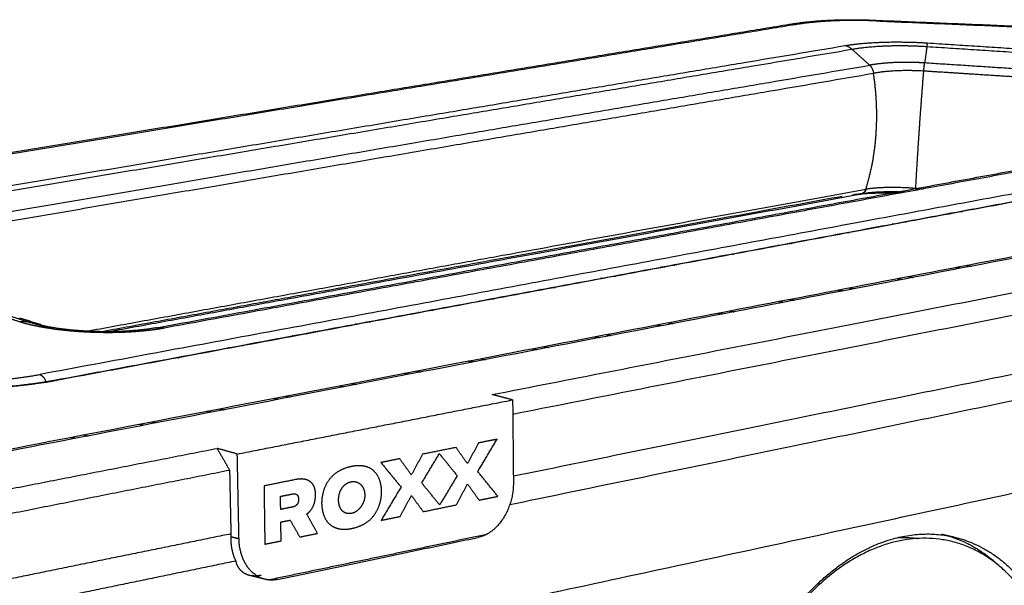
# Model space of a CAD drawing. Header units: millimetres. Extents: x 4946 to 6276, y -4769 to -3439.
# Tile 14 of 195: x 5284 to 5395, y -4132 to -4068. Entities that reach past the tile are written whole.
import ezdxf

# ---------------------------------------------------------------- set-up
doc = ezdxf.new("R2010")
doc.units = ezdxf.units.MM
doc.layers.add('ROXX_NEOmini_FIXTURE', color=7, linetype='Continuous', true_color=0x000000)

msp = doc.modelspace()

# ---------------------------------------------------------------- linework, layer by layer
at = {"layer": 'ROXX_NEOmini_FIXTURE', "color": 18, "true_color": 0x000000}
for points, weights, degree in [([(5371.22, -4068.39), (5373.99, -4067.93), (5377.36, -4067.78), (5381, -4067.94)], [892.952564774, 894.845703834, 896.011361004, 896.15054008], 3), ([(5371.22, -4068.39), (5373.99, -4067.93), (5377.36, -4067.78), (5381, -4067.94)], [892.952564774, 894.845703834, 896.011361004, 896.15054008], 3), ([(5381, -4067.94), (5406.7, -4069), (5432.34, -4070.06)], [829.801275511, 830.770103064, 831.738930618], 2), ([(5381, -4067.94), (5406.7, -4069), (5432.34, -4070.06)], [829.801275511, 830.770103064, 831.738930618], 2), ([(5264.51, -4085.96), (5320.26, -4076.78), (5371.22, -4068.39)], [739.073114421, 773.697867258, 808.322620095], 2), ([(5264.51, -4085.96), (5320.26, -4076.78), (5371.22, -4068.39)], [739.073114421, 773.697867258, 808.322620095], 2), ([(5299.84, -4102.62), (5366.67, -4090.37), (5426.5, -4079.41)], [696.931645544, 737.662630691, 778.393615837], 2), ([(5299.84, -4102.62), (5366.67, -4090.37), (5426.5, -4079.41)], [696.931645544, 737.662630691, 778.393615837], 2), ([(5377.2, -4087.81), (5336.66, -4095.21), (5293.11, -4103.17)], [890.153519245, 859.402133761, 828.650748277], 2), ([(5377.2, -4087.81), (5336.66, -4095.21), (5293.11, -4103.17)], [890.153519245, 859.402133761, 828.650748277], 2), ([(5299.85, -4102.62), (5299.79, -4102.63), (5299.73, -4102.64)], [773.148376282, 773.111824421, 773.075272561], 2), ([(5299.85, -4102.62), (5299.79, -4102.63), (5299.73, -4102.64)], [773.148376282, 773.111824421, 773.075272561], 2)]:
    msp.add_rational_spline(points, weights, degree=degree, dxfattribs=at)
at = {"layer": 'ROXX_NEOmini_FIXTURE', "color": 18, "lineweight": -3, "true_color": 0x000000}
for points, weights, degree in [([(5381.03, -4068.02), (5375.75, -4067.8), (5371.95, -4068.43)], [895.524557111, 835.830825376, 892.315898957], 2), ([(5381.01, -4067.95), (5381.02, -4067.97), (5381.03, -4068.02)], [893.282837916, 892.593690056, 895.524557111], 2), ([(5371.95, -4068.43), (5320.97, -4076.83), (5265.22, -4086.02)], [892.315898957, 854.065994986, 815.816091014], 2), ([(5371.22, -4068.39), (5371.58, -4068.33), (5371.95, -4068.43)], [892.952599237, 882.402891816, 892.315898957], 2), ([(5381.03, -4068.02), (5407.09, -4069.1), (5433.08, -4070.17)], [895.524557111, 896.584480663, 897.644404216], 2), ([(5274.72, -4088.04), (5328.34, -4079.04), (5377.5, -4070.8)], [811.260940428, 848.072269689, 884.883598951], 2), ([(5275.5, -4088.49), (5329.12, -4079.48), (5378.28, -4071.21)], [810.687480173, 847.498277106, 884.309074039], 2), ([(5377.5, -4070.8), (5378.13, -4070.7), (5379.46, -4070.53), (5381.77, -4070.39), (5384.26, -4070.38), (5385.96, -4070.44), (5386.82, -4070.5)], [884.883598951, 885.367304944, 886.207428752, 887.132409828, 887.65414327, 887.724922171, 887.688282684], 3), ([(5378.28, -4071.21), (5378.04, -4071.01), (5377.77, -4070.87), (5377.5, -4070.8)], [884.309074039, 884.471498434, 884.667601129, 884.883598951], 3), ([(5378.28, -4071.21), (5380.47, -4070.81), (5383.65, -4070.69), (5386.75, -4070.9)], [884.309074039, 886.060957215, 887.037463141, 886.902916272], 3), ([(5380.29, -4073.01), (5379.29, -4072.11), (5378.28, -4071.21)], [882.662028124, 883.485551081, 884.309074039], 2), ([(5386.75, -4070.9), (5386.62, -4071.83), (5386.49, -4072.76)], [886.902916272, 885.717604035, 884.532291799], 2), ([(5386.75, -4070.9), (5386.79, -4070.62), (5386.82, -4070.5)], [886.902916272, 876.640820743, 887.688282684], 2), ([(5386.75, -4070.9), (5397.34, -4071.59), (5407.95, -4072.28)], [886.902916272, 886.442688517, 885.982460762], 2), ([(5386.82, -4070.5), (5397.4, -4071.18), (5408, -4071.86)], [887.688282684, 887.238100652, 886.78791862], 2), ([(5278.08, -4090.4), (5331.37, -4081.33), (5380.25, -4073.02)], [809.435131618, 846.033170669, 882.63120972], 2), ([(5380.27, -4073.04), (5380.26, -4073.03), (5380.25, -4073.02)], [877.167064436, 879.817710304, 882.63120972], 2), ([(5386.49, -4072.76), (5385.92, -4072.72), (5384.78, -4072.68), (5383.12, -4072.7), (5381.59, -4072.81), (5380.69, -4072.94), (5380.29, -4073.01)], [884.532291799, 884.555508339, 884.507995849, 884.158097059, 883.54484467, 882.978272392, 882.662028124], 3), ([(5380.76, -4073.92), (5380.71, -4073.56), (5380.51, -4073.19), (5380.29, -4073.01)], [882.502223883, 882.446876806, 882.511648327, 882.662028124], 3), ([(5386.39, -4073.68), (5386.4, -4073.55), (5386.42, -4073.31), (5386.46, -4072.98), (5386.48, -4072.82), (5386.49, -4072.76)], [884.190369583, 884.179947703, 884.193187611, 884.313130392, 884.451779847, 884.532291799], 3), ([(5402.88, -4073.82), (5394.68, -4073.29), (5386.49, -4072.76)], [883.877624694, 884.204958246, 884.532291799], 2), ([(5278.58, -4091.38), (5331.86, -4082.28), (5380.72, -4073.92)], [809.279178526, 845.877217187, 882.475255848], 2), ([(5381.02, -4080.69), (5381.24, -4077.34), (5380.72, -4073.92)], [884.190395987, 872.383399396, 882.475255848], 2), ([(5386.39, -4073.68), (5384.34, -4073.55), (5382.24, -4073.64), (5380.76, -4073.92)], [884.190369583, 884.272092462, 883.643966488, 882.502223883], 3), ([(5385.88, -4080.55), (5386.11, -4077.16), (5386.39, -4073.68)], [885.672838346, 873.523785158, 884.190369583], 2), ([(5402.81, -4074.73), (5400.98, -4074.61), (5397.33, -4074.38), (5391.86, -4074.03), (5388.22, -4073.79), (5386.39, -4073.68)], [883.542286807, 883.614240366, 883.758043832, 883.974072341, 884.118303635, 884.190369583], 3), ([(5496.98, -4075.32), (5387.68, -4096.3), (5251.95, -4122.35)], [889.125063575, 802.546705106, 715.968346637], 2), ([(5497.24, -4075.42), (5387.95, -4096.42), (5252.22, -4122.49)], [888.939828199, 802.361469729, 715.783111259], 2), ([(5337.7, -4110.16), (5428.48, -4092.41), (5506.21, -4077.2)], [755.505750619, 818.912048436, 882.318346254], 2), ([(5447.57, -4078.03), (5372.76, -4091.92), (5286.62, -4107.9)], [870.795125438, 813.517779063, 756.240432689], 2), ([(5288.25, -4108.55), (5374.24, -4092.53), (5448.92, -4078.61)], [680.262926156, 731.75817739, 783.253428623], 2), ([(5449.2, -4078.62), (5374.52, -4092.54), (5288.53, -4108.57)], [869.412183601, 812.237335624, 755.062487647], 2), ([(5340.03, -4112.36), (5430.21, -4094.51), (5507.49, -4079.23)], [755.618796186, 818.724886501, 881.830976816], 2), ([(5423.11, -4080.22), (5365.15, -4090.85), (5300.66, -4102.67)], [859.294888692, 815.795127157, 772.295365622], 2), ([(5379.86, -4086.98), (5380.79, -4084.03), (5381.02, -4080.69)], [887.059553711, 874.70350142, 884.190395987], 2), ([(5385.49, -4086.89), (5385.65, -4083.94), (5385.88, -4080.55)], [888.838189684, 875.877324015, 885.672838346], 2), ([(5379.9, -4086.97), (5381.37, -4086.73), (5383.45, -4086.7), (5385.49, -4086.89)], [887.092776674, 888.250423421, 888.899564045, 888.838189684], 3), ([(5291.92, -4103.01), (5337.53, -4094.69), (5379.86, -4086.98)], [823.022089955, 855.040821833, 887.059553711], 2), ([(5293.72, -4103.18), (5338.06, -4095.08), (5379.29, -4087.54)], [825.284474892, 856.509059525, 887.733644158], 2), ([(5498.57, -4087.07), (5425.09, -4102.05), (5340.09, -4119.38)], [876.086344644, 816.750252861, 757.414161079], 2), ([(5378.3, -4087.65), (5378.84, -4087.58), (5379.38, -4087.52), (5379.92, -4087.45)], [890.929250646, 890.018984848, 889.108040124, 888.194268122], 3), ([(5379.47, -4087.49), (5379.38, -4087.53), (5379.29, -4087.54)], [850.98207319, 863.250481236, 887.733644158], 2), ([(5379.9, -4086.97), (5379.82, -4087.21), (5379.66, -4087.41), (5379.47, -4087.49)], [887.092776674, 887.231838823, 887.434501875, 887.625003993], 3), ([(5379.86, -4086.98), (5379.74, -4087.33), (5379.49, -4087.48)], [887.059553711, 817.086574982, 848.275585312], 2), ([(5379.86, -4086.98), (5379.87, -4086.97), (5379.89, -4086.97), (5379.9, -4086.97)], [887.059553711, 887.070805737, 887.081653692, 887.092776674], 3), ([(5385.49, -4086.89), (5385.48, -4086.97), (5385.48, -4087.05), (5385.48, -4087.12)], [888.838189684, 888.89613122, 888.962583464, 889.035243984], 3), ([(5385.49, -4086.89), (5385.77, -4086.91), (5386.06, -4086.94), (5386.35, -4086.96)], [888.838189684, 888.829356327, 888.820523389, 888.811690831], 3), ([(5339.69, -4122.56), (5424.76, -4104.99), (5498.3, -4089.81)], [758.164933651, 817.588392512, 877.011851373], 2), ([(5389.44, -4089.77), (5389.33, -4089.75), (5389.22, -4089.74)], [910.468813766, 910.564533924, 910.660254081], 2), ([(5390.53, -4089.49), (5390.64, -4089.51), (5390.75, -4089.52)], [911.735482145, 911.638970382, 911.542458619], 2), ([(5383.09, -4090.95), (5382.98, -4090.94), (5382.87, -4090.92)], [905.334407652, 905.430196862, 905.525986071], 2), ([(5384.18, -4090.68), (5384.29, -4090.69), (5384.4, -4090.7)], [906.604617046, 906.509475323, 906.4143336], 2), ([(5376.66, -4092.15), (5376.54, -4092.14), (5376.43, -4092.12)], [900.20206727, 900.29793108, 900.39379489], 2), ([(5377.78, -4091.87), (5377.89, -4091.89), (5378, -4091.9)], [901.464891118, 901.368228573, 901.271566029], 2), ([(5370.14, -4093.36), (5370.03, -4093.35), (5369.93, -4093.33)], [895.076403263, 895.169724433, 895.263045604], 2), ([(5371.3, -4093.08), (5371.41, -4093.1), (5371.52, -4093.11)], [896.322474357, 896.225730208, 896.12898606], 2), ([(5363.56, -4094.59), (5363.46, -4094.57), (5363.35, -4094.56)], [889.941066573, 890.035938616, 890.130810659], 2), ([(5364.72, -4094.3), (5364.83, -4094.32), (5364.94, -4094.33)], [891.199910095, 891.103463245, 891.007016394], 2), ([(5358.09, -4095.54), (5358.2, -4095.55), (5358.3, -4095.57)], [886.059483, 885.967103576, 885.874724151], 2), ([(5391.22, -4095.62), (5391.5, -4095.65), (5391.78, -4095.69)], [879.170661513, 878.935110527, 878.699559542], 2), ([(5351.37, -4096.79), (5351.48, -4096.8), (5351.59, -4096.82)], [880.93010533, 880.834963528, 880.739821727], 2), ([(5356.91, -4095.83), (5356.8, -4095.81), (5356.69, -4095.8)], [884.806597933, 884.901252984, 884.995908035], 2), ([(5390.52, -4095.92), (5390.25, -4095.89), (5389.99, -4095.86)], [877.738056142, 877.957696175, 878.177336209], 2), ([(5350.19, -4097.08), (5350.08, -4097.07), (5349.96, -4097.05)], [879.661085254, 879.761045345, 879.861005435], 2), ([(5383.93, -4097.19), (5383.66, -4097.15), (5383.39, -4097.12)], [872.601852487, 872.827088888, 873.052325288], 2), ([(5384.67, -4096.88), (5384.93, -4096.91), (5385.19, -4096.95)], [874.016835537, 873.799214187, 873.581592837], 2), ([(5343.38, -4098.35), (5343.27, -4098.34), (5343.16, -4098.32)], [874.529323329, 874.625639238, 874.721955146], 2), ([(5344.58, -4098.06), (5344.69, -4098.07), (5344.8, -4098.09)], [875.794897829, 875.69776071, 875.60062359], 2), ([(5377.27, -4098.47), (5377, -4098.44), (5376.73, -4098.4)], [867.456978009, 867.682391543, 867.907805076], 2), ([(5378, -4098.15), (5378.27, -4098.19), (5378.54, -4098.22)], [868.898624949, 868.672922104, 868.44721926], 2), ([(5284.39, -4101.97), (5281.59, -4101.08), (5278.81, -4100.19)], [772.232116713, 774.401056, 776.569995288], 2), ([(5336.48, -4099.64), (5336.37, -4099.62), (5336.26, -4099.61)], [869.395596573, 869.492021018, 869.588445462], 2), ([(5337.71, -4099.34), (5337.82, -4099.35), (5337.92, -4099.37)], [870.650289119, 870.560152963, 870.470016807], 2), ([(5370.52, -4099.77), (5370.25, -4099.73), (5369.97, -4099.69)], [862.329380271, 862.557022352, 862.784664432], 2), ([(5371.28, -4099.45), (5371.54, -4099.48), (5371.81, -4099.52)], [863.760113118, 863.536214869, 863.312316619], 2), ([(5285.44, -4102.02), (5282.65, -4101.12), (5279.87, -4100.23)], [772.974150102, 775.138427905, 777.302705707], 2), ([(5329.5, -4100.94), (5329.4, -4100.92), (5329.29, -4100.91)], [864.266987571, 864.359610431, 864.452233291], 2), ([(5330.75, -4100.63), (5330.86, -4100.65), (5330.97, -4100.66)], [865.52297311, 865.425603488, 865.328233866], 2), ([(5363.69, -4101.08), (5363.43, -4101.04), (5363.17, -4101.01)], [857.198445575, 857.415439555, 857.632433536], 2), ([(5364.47, -4100.75), (5364.74, -4100.79), (5365.01, -4100.83)], [858.619541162, 858.391831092, 858.164121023], 2), ([(5281.2, -4146.16), (5393.92, -4121.82), (5487.7, -4101.58)], [730.519446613, 804.293046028, 878.066645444], 2), ([(5284.33, -4101.49), (5286.4, -4102.16), (5288.49, -4102.82)], [780.706469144, 779.092285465, 777.478101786], 2), ([(5285.44, -4102.02), (5285.33, -4101.98), (5285.1, -4101.94), (5284.75, -4101.93), (5284.51, -4101.95), (5284.39, -4101.97)], [772.974150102, 772.887276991, 772.715265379, 772.466235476, 772.308426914, 772.232116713], 3), ([(5300.66, -4102.67), (5300.31, -4102.74), (5299.59, -4102.85), (5298.37, -4103), (5297.08, -4103.1), (5295.73, -4103.17), (5294.36, -4103.19), (5292.96, -4103.17), (5291.56, -4103.11), (5290.18, -4103.01), (5288.86, -4102.87), (5287.6, -4102.7), (5286.41, -4102.48), (5285.32, -4102.24), (5284.69, -4102.07), (5284.39, -4101.97)], [772.295365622, 772.074715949, 771.658562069, 771.105432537, 770.647468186, 770.299393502, 770.065563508, 769.943525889, 769.938247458, 770.049511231, 770.273093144, 770.608796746, 771.056428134, 771.601326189, 772.012891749, 772.232116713], 3), ([(5288.09, -4102.76), (5286.77, -4102.39), (5285.44, -4102.02)], [774.941475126, 773.957812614, 772.974150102], 2), ([(5322.46, -4102.25), (5322.35, -4102.24), (5322.24, -4102.22)], [859.119223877, 859.215883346, 859.312542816], 2), ([(5323.71, -4101.94), (5323.82, -4101.96), (5323.93, -4101.98)], [860.390495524, 860.293921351, 860.197347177], 2), ([(5356.8, -4102.41), (5356.52, -4102.37), (5356.24, -4102.33)], [852.048126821, 852.281492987, 852.514859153], 2), ([(5357.57, -4102.08), (5357.84, -4102.11), (5358.11, -4102.15)], [853.496148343, 853.267759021, 853.0393697], 2), ([(5299.96, -4102.6), (5300.3, -4102.56), (5300.66, -4102.67)], [770.417884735, 764.16416646, 772.295365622], 2), ([(5316.58, -4103.27), (5316.69, -4103.29), (5316.8, -4103.3)], [855.255593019, 855.160451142, 855.065309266], 2), ([(5350.61, -4103.42), (5350.87, -4103.45), (5351.13, -4103.49)], [848.348370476, 848.127989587, 847.907608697], 2), ([(5309.38, -4104.62), (5309.49, -4104.63), (5309.6, -4104.65)], [850.120690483, 850.021513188, 849.922335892], 2), ([(5315.31, -4103.58), (5315.21, -4103.57), (5315.11, -4103.55)], [853.994777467, 854.08167373, 854.168569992], 2), ([(5349.81, -4103.75), (5349.53, -4103.71), (5349.25, -4103.67)], [846.91180205, 847.145879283, 847.379956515], 2), ([(5308.08, -4104.93), (5307.98, -4104.91), (5307.88, -4104.9)], [848.862280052, 848.950801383, 849.039322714], 2), ([(5342.71, -4105.11), (5342.44, -4105.07), (5342.17, -4105.03)], [841.789987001, 842.016522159, 842.243057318], 2), ([(5343.53, -4104.77), (5343.8, -4104.81), (5344.06, -4104.85)], [843.22634307, 842.999524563, 842.772706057], 2), ([(5300.78, -4106.3), (5300.67, -4106.28), (5300.55, -4106.26)], [843.710070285, 843.81337912, 843.916687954], 2), ([(5302.08, -4105.98), (5302.2, -4105.99), (5302.31, -4106.01)], [844.985787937, 844.88114653, 844.776505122], 2), ([(5335.54, -4106.48), (5335.28, -4106.45), (5335.02, -4106.41)], [836.658835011, 836.878232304, 837.097629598], 2), ([(5336.4, -4106.14), (5336.66, -4106.18), (5336.92, -4106.22)], [838.079143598, 837.858473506, 837.637803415], 2), ([(5275.92, -4108.75), (5281.95, -4108.77), (5286.62, -4107.9)], [752.685403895, 718.402319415, 756.240432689], 2), ([(5286.62, -4107.9), (5287.07, -4108.05), (5287.33, -4108.71)], [756.240432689, 625.110557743, 660.546573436], 2), ([(5293.36, -4107.67), (5293.25, -4107.66), (5293.14, -4107.64)], [838.587841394, 838.684813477, 838.78178556], 2), ([(5294.69, -4107.35), (5294.81, -4107.37), (5294.92, -4107.39)], [839.850885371, 839.747506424, 839.644127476], 2), ([(5328.29, -4107.88), (5328.03, -4107.84), (5327.77, -4107.8)], [831.52393237, 831.744565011, 831.965197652], 2), ([(5329.15, -4107.53), (5329.42, -4107.57), (5329.69, -4107.61)], [832.955335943, 832.726294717, 832.49725349], 2), ([(5288.53, -4108.57), (5287.34, -4108.8), (5284.8, -4109.17), (5280.47, -4109.51), (5277.46, -4109.59), (5275.9, -4109.58)], [755.062487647, 754.324656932, 753.034019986, 751.600319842, 751.049058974, 750.87269251], 3), ([(5285.59, -4109.03), (5285.48, -4109.01), (5285.38, -4109)], [833.699319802, 833.792340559, 833.885361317], 2), ([(5287.17, -4108.74), (5287.28, -4108.75), (5287.39, -4108.77)], [834.752405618, 834.658367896, 834.564330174], 2), ([(5288.11, -4108.6), (5288.18, -4108.57), (5288.25, -4108.55)], [717.29034282, 733.106999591, 755.291303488], 2), ([(5288.25, -4108.55), (5288.39, -4108.53), (5288.53, -4108.57)], [755.291303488, 745.287095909, 755.062487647], 2), ([(5321.84, -4108.94), (5322.1, -4108.98), (5322.36, -4109.02)], [827.805486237, 827.585793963, 827.366101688], 2), ([(5320.95, -4109.29), (5320.68, -4109.25), (5320.41, -4109.21)], [826.389029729, 826.61468785, 826.840345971], 2), ([(5339.99, -4110.76), (5338.85, -4110.46), (5337.7, -4110.16)], [753.834089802, 754.669920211, 755.505750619], 2), ([(5308.92, -4116.87), (5324.66, -4113.78), (5339.99, -4110.76)], [734.334459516, 744.084274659, 753.834089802], 2), ([(5313.51, -4110.71), (5313.25, -4110.67), (5312.99, -4110.63)], [821.254127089, 821.476107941, 821.698088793], 2), ([(5314.4, -4110.36), (5314.67, -4110.4), (5314.94, -4110.44)], [822.686692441, 822.456999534, 822.227306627], 2), ([(5339.99, -4110.76), (5340.04, -4115.43), (5340.08, -4120.08)], [753.834089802, 755.025652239, 756.217214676], 2), ([(5305.98, -4112.16), (5305.72, -4112.12), (5305.46, -4112.08)], [816.119224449, 816.340452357, 816.561680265], 2), ([(5306.91, -4111.8), (5307.17, -4111.84), (5307.43, -4111.88)], [817.540004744, 817.319098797, 817.09819285], 2), ([(5298.36, -4113.63), (5298.09, -4113.58), (5297.83, -4113.54)], [810.984321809, 811.209665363, 811.435008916], 2), ([(5299.29, -4113.26), (5299.56, -4113.3), (5299.82, -4113.34)], [812.416927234, 812.189436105, 811.961944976], 2), ([(5290.65, -4115.11), (5290.38, -4115.07), (5290.11, -4115.02)], [805.840319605, 806.069114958, 806.297910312], 2), ([(5291.59, -4114.74), (5291.86, -4114.78), (5292.12, -4114.82)], [807.275698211, 807.052042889, 806.828387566], 2), ([(5336.15, -4115.62), (5335.52, -4116.79), (5334.89, -4117.95)], [752.31395228, 752.173959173, 752.033966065], 2), ([(5336.06, -4118.85), (5337.15, -4117.02), (5338.24, -4115.21)], [753.06961161, 753.362706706, 753.655801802], 2), ([(5338.24, -4115.21), (5337.2, -4115.41), (5336.15, -4115.62)], [753.655801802, 752.984877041, 752.31395228], 2), ([(5261.08, -4125.14), (5284.28, -4120.61), (5306.64, -4116.23)], [709.161629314, 722.583874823, 736.006120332], 2), ([(5306.64, -4116.23), (5307.34, -4117.46), (5308.05, -4118.68)], [736.006120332, 735.762435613, 735.518750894], 2), ([(5308.92, -4116.87), (5307.78, -4116.55), (5306.64, -4116.23)], [734.334459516, 735.170289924, 736.006120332], 2), ([(5309.11, -4126.42), (5309.02, -4121.65), (5308.92, -4116.87)], [736.717584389, 735.526021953, 734.334459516], 2), ([(5329.73, -4120.13), (5330.73, -4118.48), (5331.72, -4116.82)], [749.032543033, 749.297088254, 749.561633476], 2), ([(5333.6, -4116.13), (5331.72, -4116.51), (5329.83, -4116.89)], [750.684958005, 749.483551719, 748.282145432], 2), ([(5331.72, -4116.82), (5332.73, -4118.07), (5333.74, -4119.32)], [749.561633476, 750.572305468, 751.582977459], 2), ([(5334.89, -4117.95), (5334.25, -4117.04), (5333.6, -4116.13)], [752.033966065, 751.359462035, 750.684958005], 2), ([(5327.25, -4117.4), (5326.19, -4117.62), (5325.13, -4117.83)], [746.652414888, 745.983883, 745.315351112], 2), ([(5325.13, -4117.83), (5326.27, -4119.22), (5327.4, -4120.6)], [745.315351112, 746.435339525, 747.555327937], 2), ([(5328.56, -4119.23), (5327.91, -4118.32), (5327.25, -4117.4)], [748.001422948, 747.326918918, 746.652414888], 2), ([(5329.83, -4116.89), (5329.19, -4118.06), (5328.56, -4119.23)], [748.282145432, 748.14178419, 748.001422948], 2), ([(5262.52, -4127.69), (5285.71, -4123.1), (5308.05, -4118.68)], [708.674259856, 722.096505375, 735.518750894], 2), ([(5308.05, -4118.68), (5308.12, -4122.29), (5308.2, -4125.88)], [735.518750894, 736.418070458, 737.317390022], 2), ([(5338.32, -4121.64), (5337.19, -4120.24), (5336.06, -4118.85)], [755.353183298, 754.211397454, 753.06961161], 2), ([(5315.46, -4119.76), (5313.7, -4120.11), (5311.94, -4120.47)], [739.282932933, 738.19564828, 737.108363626], 2), ([(5331.76, -4122.61), (5330.75, -4121.37), (5329.73, -4120.13)], [751.05408404, 750.043313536, 749.032543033], 2), ([(5333.74, -4119.32), (5332.75, -4120.96), (5331.76, -4122.61)], [751.582977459, 751.31853075, 751.05408404], 2), ([(5340.08, -4120.08), (5340.13, -4125.44), (5336.1, -4126.28)], [756.217214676, 535.698336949, 754.991902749], 2), ([(5311.94, -4120.47), (5311.98, -4123.76), (5312.03, -4127.04)], [737.108363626, 737.943249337, 738.778135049], 2), ([(5327.4, -4120.6), (5326.28, -4122.47), (5325.15, -4124.35)], [747.555327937, 747.256604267, 746.957880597], 2), ([(5333.64, -4122.6), (5334.27, -4121.43), (5334.91, -4120.25)], [752.346262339, 752.487520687, 752.628779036], 2), ([(5334.91, -4120.25), (5335.56, -4121.16), (5336.21, -4122.07)], [752.628779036, 753.311037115, 753.993295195], 2), ([(5313.8, -4121.64), (5314.48, -4121.51), (5315.17, -4121.37)], [738.633454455, 739.057177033, 739.480899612], 2), ([(5313.82, -4123.12), (5313.81, -4122.38), (5313.8, -4121.64)], [739.009177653, 738.821316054, 738.633454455], 2), ([(5327.3, -4123.91), (5327.94, -4122.72), (5328.58, -4121.54)], [748.313351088, 748.454793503, 748.596235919], 2), ([(5328.58, -4121.54), (5329.24, -4122.46), (5329.9, -4123.37)], [748.596235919, 749.278493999, 749.960752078], 2), ([(5336.21, -4122.07), (5337.27, -4121.86), (5338.32, -4121.64)], [753.993295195, 754.673239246, 755.353183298], 2), ([(5315.19, -4122.84), (5314.5, -4122.98), (5313.82, -4123.12)], [739.85662281, 739.432900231, 739.009177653], 2), ([(5329.9, -4123.37), (5331.77, -4122.99), (5333.64, -4122.6)], [749.960752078, 751.153507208, 752.346262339], 2), ([(5313.84, -4124.54), (5314.36, -4124.43), (5314.89, -4124.33)], [739.369858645, 739.695473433, 740.021088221], 2), ([(5313.87, -4126.67), (5313.85, -4125.6), (5313.84, -4124.54)], [739.910884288, 739.640371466, 739.369858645], 2), ([(5314.89, -4124.33), (5315.43, -4125.28), (5315.97, -4126.23)], [740.021088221, 740.618136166, 741.215184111], 2), ([(5317.97, -4125.82), (5317.36, -4124.74), (5316.75, -4123.65)], [742.459478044, 741.779432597, 741.099387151], 2), ([(5325.15, -4124.35), (5326.23, -4124.13), (5327.3, -4123.91)], [746.957880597, 747.635615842, 748.313351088], 2), ([(5308.2, -4125.88), (5292.25, -4129.13), (5275.89, -4132.47)], [737.317390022, 727.666780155, 718.016170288], 2), ([(5308.19, -4126.19), (5308.16, -4127.23), (5308.35, -4128.15), (5308.76, -4128.94)], [737.406265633, 737.708396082, 738.121165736, 738.644810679], 3), ([(5308.2, -4125.88), (5308.19, -4126.03), (5308.19, -4126.19)], [737.317390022, 737.361827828, 737.406265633], 2), ([(5308.19, -4126.19), (5308.65, -4126.3), (5309.11, -4126.42)], [737.406265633, 737.061925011, 736.717584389], 2), ([(5312.02, -4130.99), (5309.19, -4130.28), (5309.11, -4126.42)], [739.738852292, 602.907538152, 736.717584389], 2), ([(5312.03, -4127.04), (5312.95, -4126.85), (5313.87, -4126.67)], [738.778135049, 739.344509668, 739.910884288], 2), ([(5312.4, -4131.06), (5324.88, -4128.46), (5337.11, -4125.9)], [798.23081575, 806.635859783, 815.040903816], 2), ([(5313.44, -4131.02), (5324.88, -4128.62), (5336.1, -4126.28)], [740.692173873, 747.842038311, 754.991902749], 2), ([(5315.97, -4126.23), (5316.97, -4126.03), (5317.97, -4125.82)], [741.215184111, 741.837331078, 742.459478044], 2), ([(5383.49, -4126.29), (5384.58, -4126.25), (5385.65, -4126.39)], [778.475387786, 764.02418831, 752.4693752], 2), ([(5388.41, -4125.91), (5391.9, -4126.71), (5394.7, -4129.32)], [819.475574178, 774.444927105, 758.412601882], 2), ([(5388.41, -4125.91), (5389.08, -4126.06), (5389.74, -4126.22)], [740.271574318, 739.812356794, 739.35313927], 2), ([(5389.74, -4126.22), (5402.97, -4129.24), (5402.73, -4148.45)], [818.458872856, 670.780443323, 835.418409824], 2), ([(5308.76, -4128.94), (5292.52, -4132.3), (5275.84, -4135.74)], [738.644810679, 728.793243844, 718.94167701], 2), ([(5312.02, -4130.99), (5311.15, -4130.77), (5310.27, -4130.55)], [663.39613499, 663.979316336, 664.562497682], 2), ([(5311.6, -4130.55), (5311.14, -4130.65), (5310.76, -4130.65), (5310.42, -4130.59)], [742.064313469, 741.783922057, 741.488343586, 741.180938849], 3), ([(5313.44, -4131.02), (5312.71, -4131.17), (5312.02, -4130.99)], [740.692173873, 729.407901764, 739.738852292], 2)]:
    msp.add_rational_spline(points, weights, degree=degree, dxfattribs=at)
for points, weights, degree, knots in [([(5383.48, -4087.49), (5383.32, -4087.48), (5383.16, -4087.47), (5383, -4087.47), (5382.73, -4087.46), (5382.47, -4087.46), (5382.21, -4087.45), (5381.95, -4087.45), (5381.69, -4087.45), (5381.44, -4087.45), (5381.19, -4087.46), (5380.94, -4087.46), (5380.69, -4087.47), (5380.45, -4087.48), (5380.21, -4087.49), (5379.97, -4087.5), (5379.74, -4087.51), (5379.51, -4087.53), (5379.28, -4087.55), (5379.05, -4087.57), (5378.83, -4087.59), (5378.61, -4087.61), (5378.6, -4087.61), (5378.58, -4087.61), (5378.57, -4087.61)], [892.857192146, 892.836723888, 892.813199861, 892.78659631, 892.742497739, 892.690030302, 892.629537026, 892.569772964, 892.501985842, 892.426338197, 892.350825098, 892.267517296, 892.176240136, 892.08467111, 891.985285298, 891.878577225, 891.772100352, 891.657938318, 891.53652312, 891.412134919, 891.280169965, 891.140427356, 891.131280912, 891.122101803, 891.112890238], 3, [1.990859, 1.990859, 1.990859, 1.990859, 2.418009, 2.418009, 2.418009, 3.126541, 3.126541, 3.126541, 3.826721, 3.826721, 3.826721, 4.524961, 4.524961, 4.524961, 5.22599, 5.22599, 5.22599, 5.925752, 5.925752, 5.925752, 6.641877, 6.641877, 6.641877, 6.688803, 6.688803, 6.688803, 6.688803]), ([(5384.25, -4087.34), (5384.1, -4087.34), (5383.39, -4087.3), (5382.14, -4087.29), (5380.86, -4087.35), (5380.15, -4087.42), (5379.92, -4087.45)], [889.66470202, 889.651125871, 889.571474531, 889.29436946, 888.762644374, 888.3483189, 888.194209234], 3, [1.072206, 1.072206, 1.072206, 1.072206, 1.473618, 2.947236, 4.420854, 5.204953, 5.204953, 5.204953, 5.204953]), ([(5275.88, -4109.54), (5276.98, -4109.54), (5278.09, -4109.52), (5279.17, -4109.48), (5280.28, -4109.44), (5281.38, -4109.38), (5282.43, -4109.3), (5283.5, -4109.21), (5284.53, -4109.1), (5285.51, -4108.98), (5286.47, -4108.85), (5287.39, -4108.71), (5288.25, -4108.55)], [751.113887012, 751.240334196, 751.422869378, 751.659307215, 751.902341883, 752.202496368, 752.556383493, 752.912888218, 753.32393692, 753.784921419, 754.24004184, 754.744375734, 755.291297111], 3, [0.21985, 0.21985, 0.21985, 0.21985, 2.648813, 2.648813, 2.648813, 5.145082, 5.145082, 5.145082, 7.66, 7.66, 7.66, 10.143944, 10.143944, 10.143944, 10.143944]), ([(5325.2, -4121.09), (5325.2, -4120.74), (5325.11, -4120.05), (5324.73, -4119.17), (5324.12, -4118.53), (5323.28, -4118.2), (5322.3, -4118.17), (5321.28, -4118.38), (5320.3, -4118.8), (5319.48, -4119.46), (5318.87, -4120.35), (5318.52, -4121.38), (5318.44, -4122.11), (5318.44, -4122.46)], [746.18031795, 746.089858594, 745.854770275, 745.381369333, 744.803633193, 744.156784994, 743.488332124, 742.845214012, 742.291721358, 741.902289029, 741.715912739, 741.731747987, 741.856216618, 741.946773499], 3, [0, 0, 0, 0, 0.790267, 1.56269, 2.35212, 3.212995, 4.194162, 5.235348, 6.209386, 7.067119, 7.856021, 8.628191, 9.41931, 9.41931, 9.41931, 9.41931]), ([(5316.75, -4123.65), (5316.92, -4123.53), (5317.25, -4123.22), (5317.61, -4122.57), (5317.75, -4121.83), (5317.76, -4121.12), (5317.6, -4120.48), (5317.25, -4120.02), (5316.75, -4119.74), (5316.14, -4119.66), (5315.69, -4119.71), (5315.46, -4119.76)], [741.099387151, 741.188258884, 741.333575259, 741.411913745, 741.328542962, 741.154827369, 740.891097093, 740.544043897, 740.143013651, 739.71008224, 739.426754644, 739.282932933], 3, [0, 0, 0, 0, 0.559746, 1.08005, 1.623602, 2.167157, 2.655721, 3.137829, 3.676944, 4.288941, 4.963366, 4.963366, 4.963366, 4.963366]), ([(5321.85, -4123.56), (5321.67, -4123.6), (5321.31, -4123.61), (5320.85, -4123.4), (5320.52, -4122.99), (5320.35, -4122.4), (5320.34, -4121.74), (5320.5, -4121.08), (5320.82, -4120.54), (5321.28, -4120.15), (5321.63, -4120.02), (5321.81, -4119.99)], [744.520199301, 744.403859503, 744.167307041, 743.802954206, 743.474295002, 743.214154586, 743.045190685, 742.989783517, 743.075434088, 743.285792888, 743.490040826, 743.60660283], 3, [0, 0, 0, 0, 0.550461, 1.029427, 1.483727, 1.963398, 2.475998, 2.95431, 3.406265, 3.881809, 4.427622, 4.427622, 4.427622, 4.427622]), ([(5321.81, -4119.99), (5321.98, -4119.95), (5322.33, -4119.97), (5322.79, -4120.21), (5323.13, -4120.63), (5323.31, -4121.18), (5323.32, -4121.78), (5323.15, -4122.4), (5322.81, -4122.95), (5322.36, -4123.37), (5322.02, -4123.53), (5321.85, -4123.56)], [743.60660283, 743.710946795, 743.949642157, 744.319551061, 744.659103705, 744.917736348, 745.071733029, 745.108543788, 745.019734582, 744.819548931, 744.625211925, 744.520199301], 3, [0, 0, 0, 0, 0.493567, 1.014491, 1.509894, 1.959001, 2.388286, 2.838658, 3.33253, 3.849923, 4.341522, 4.341522, 4.341522, 4.341522]), ([(5318.44, -4122.46), (5318.45, -4122.82), (5318.55, -4123.5), (5318.92, -4124.39), (5319.55, -4125.02), (5320.38, -4125.35), (5321.36, -4125.37), (5322.39, -4125.16), (5323.36, -4124.74), (5324.18, -4124.07), (5324.77, -4123.19), (5325.13, -4122.16), (5325.21, -4121.44), (5325.2, -4121.09)], [741.946773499, 742.037222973, 742.272370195, 742.745848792, 743.323710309, 743.970698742, 744.639226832, 745.282302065, 745.835679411, 746.224999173, 746.411306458, 746.395407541, 746.270884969, 746.18031795], 3, [0, 0, 0, 0, 0.790181, 1.562734, 2.352339, 3.213401, 4.194782, 5.23596, 6.209782, 7.067333, 7.856061, 8.628103, 9.41931, 9.41931, 9.41931, 9.41931]), ([(5315.17, -4121.37), (5315.25, -4121.35), (5315.4, -4121.34), (5315.62, -4121.4), (5315.77, -4121.59), (5315.81, -4121.75), (5315.82, -4121.84)], [739.480899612, 739.531163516, 739.631250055, 739.791063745, 739.935681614, 740.007364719, 740.034765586], 3, [0, 0, 0, 0, 0.2370146, 0.4501843, 0.6516956, 0.8545509, 0.8545509, 0.8545509, 0.8545509]), ([(5315.82, -4122.11), (5315.82, -4122.2), (5315.78, -4122.39), (5315.63, -4122.63), (5315.42, -4122.78), (5315.27, -4122.83), (5315.19, -4122.84)], [740.102344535, 740.120801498, 740.139616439, 740.102935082, 739.999085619, 739.907034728, 739.85662281], 3, [0, 0, 0, 0, 0.203558, 0.4045744, 0.6172771, 0.8549975, 0.8549975, 0.8549975, 0.8549975]), ([(5315.82, -4121.84), (5315.82, -4121.87), (5315.83, -4121.93), (5315.83, -4122.02), (5315.83, -4122.08), (5315.82, -4122.11)], [740.034765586, 740.044142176, 740.06148186, 740.084058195, 740.096843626, 740.102344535], 3, [0, 0, 0, 0, 0.0649724, 0.12996, 0.1949629, 0.1949629, 0.1949629, 0.1949629]), ([(5363.85, -4157.84), (5363.83, -4144.03), (5372.1, -4134), (5380.29, -4124.05), (5389.74, -4126.22)], [807.078947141, 715.967558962, 806.849253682, 722.35132038, 818.458872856], 2, [0, 0, 0, 20.516061, 20.516061, 41.032123, 41.032123, 41.032123]), ([(5402.09, -4148.94), (5401.47, -4174.48), (5382.88, -4178.95), (5363.65, -4183.59), (5363.96, -4157.24), (5364.27, -4130.42), (5383.83, -4126.63), (5402.72, -4122.96), (5402.09, -4148.94)], [835.41981561, 595.75511442, 828.499440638, 575.920031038, 807.368771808, 565.871835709, 814.289146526, 585.706919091, 835.41981561], 2, [-24.268803, -24.268803, -24.268803, 0, 0, 24.268803, 24.268803, 48.537606, 48.537606, 72.80641, 72.80641, 72.80641]), ([(5310.27, -4130.56), (5310.08, -4130.51), (5309.39, -4130.22), (5308.93, -4129.62), (5308.76, -4128.94)], [741.039762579, 740.84909192, 740.092994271, 739.284537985, 738.644810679], 3, [-2.849539, -2.849539, -2.849539, -2.849539, -2.114914, 0, 0, 0, 0])]:
    msp.add_rational_spline(points, weights, degree=degree, knots=knots, dxfattribs=at)
at = {"layer": 'ROXX_NEOmini_FIXTURE', "color": 18, "true_color": 0x000000}
for points, weights, knots in [([(5381.59, -4087.32), (5382.1, -4087.32), (5382.9, -4087.34), (5383.71, -4087.37), (5384, -4087.39)], [893.291445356, 893.411853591, 893.56046425, 893.644548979, 893.666433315], [5.277534, 5.277534, 5.277534, 5.277534, 6.648896, 7.428356, 7.428356, 7.428356, 7.428356]), ([(5381.59, -4087.32), (5382.1, -4087.32), (5382.9, -4087.34), (5383.71, -4087.37), (5384, -4087.39)], [893.291445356, 893.411853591, 893.56046425, 893.644548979, 893.666433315], [5.277534, 5.277534, 5.277534, 5.277534, 6.648896, 7.428356, 7.428356, 7.428356, 7.428356]), ([(5299.73, -4102.64), (5297.8, -4102.99), (5292.59, -4103.29), (5287.71, -4102.62), (5286.07, -4102.19)], [773.075272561, 771.713204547, 770.173411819, 771.473305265, 772.527692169], [0, 0, 0, 0, 6.350881, 11.952651, 11.952651, 11.952651, 11.952651]), ([(5299.73, -4102.64), (5297.8, -4102.99), (5292.59, -4103.29), (5287.71, -4102.62), (5286.07, -4102.19)], [773.075272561, 771.713204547, 770.173411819, 771.473305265, 772.527692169], [0, 0, 0, 0, 6.350881, 11.952651, 11.952651, 11.952651, 11.952651])]:
    msp.add_rational_spline(points, weights, degree=3, knots=knots, dxfattribs=at)

doc.saveas('drawing.dxf')
